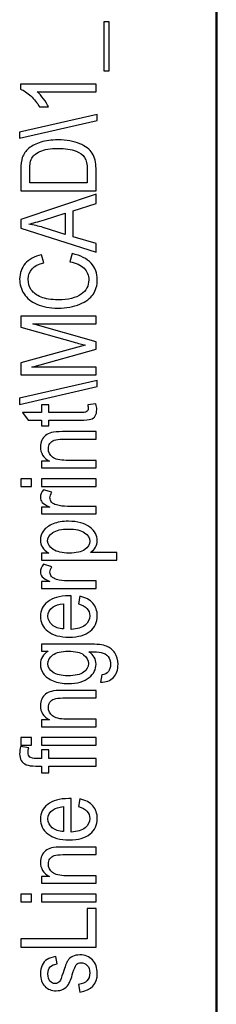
# Model space of a CAD drawing. Header units: centimetres. Extents: x -94 to 21, y -30 to 196.
# Tile 94 of 143: x -19.56 to -19.017, y 11.857 to 14.571. Entities that reach past the tile are written whole.
import ezdxf

# ---------------------------------------------------------------- set-up
doc = ezdxf.new("R2010")
doc.units = ezdxf.units.CM
doc.header["$MEASUREMENT"] = 0
doc.layers.add('Ebene 1', color=7, linetype='Continuous')

msp = doc.modelspace()

# ---------------------------------------------------------------- linework, layer by layer
at = {"layer": 'Ebene 1', "lineweight": 50}
msp.add_open_spline([(-19.01665, 6.89553), (-19.01665, 6.89553), (-19.01665, 35.5954), (-19.01665, 35.5954)], degree=3, dxfattribs=at)
at = {"layer": 'Ebene 1', "color": 136}
for points, knots in [([(-19.32723, 14.43017), (-19.32723, 14.43017), (-19.32723, 14.5652), (-19.32723, 14.5652), (-19.32723, 14.5652), (-19.31274, 14.5652), (-19.31274, 14.5652), (-19.31274, 14.5652), (-19.31274, 14.43017), (-19.31274, 14.43017), (-19.31274, 14.43017), (-19.32723, 14.43017), (-19.32723, 14.43017)], [0, 0, 0, 0, 0.25, 0.25, 0.25, 0.5, 0.5, 0.5, 0.75, 0.75, 0.75, 1, 1, 1, 1]), ([(-19.34896, 14.39296), (-19.34896, 14.39296), (-19.34896, 14.3721), (-19.34896, 14.3721), (-19.34896, 14.3721), (-19.51121, 14.3721), (-19.51121, 14.3721), (-19.50556, 14.36727), (-19.49976, 14.36085), (-19.49387, 14.35273), (-19.48798, 14.34462), (-19.48354, 14.33718), (-19.4805, 14.33038), (-19.4805, 14.33038), (-19.50483, 14.33038), (-19.50483, 14.33038), (-19.5115, 14.34187), (-19.51961, 14.35201), (-19.52922, 14.36085), (-19.53878, 14.36963), (-19.54815, 14.37586), (-19.55728, 14.37944), (-19.55728, 14.37944), (-19.55728, 14.39296), (-19.55728, 14.39296), (-19.55728, 14.39296), (-19.34896, 14.39296), (-19.34896, 14.39296)], [0, 0, 0, 0, 0.1111111, 0.1111111, 0.1111111, 0.2222222, 0.2222222, 0.2222222, 0.3333333, 0.3333333, 0.3333333, 0.4444444, 0.4444444, 0.4444444, 0.5555556, 0.5555556, 0.5555556, 0.6666667, 0.6666667, 0.6666667, 0.7777778, 0.7777778, 0.7777778, 0.8888889, 0.8888889, 0.8888889, 1, 1, 1, 1]), ([(-19.34548, 14.29302), (-19.34548, 14.29302), (-19.55988, 14.24391), (-19.55988, 14.24391), (-19.55988, 14.24391), (-19.55988, 14.26086), (-19.55988, 14.26086), (-19.55988, 14.26086), (-19.34548, 14.30998), (-19.34548, 14.30998), (-19.34548, 14.30998), (-19.34548, 14.29302), (-19.34548, 14.29302)], [0, 0, 0, 0, 0.25, 0.25, 0.25, 0.5, 0.5, 0.5, 0.75, 0.75, 0.75, 1, 1, 1, 1]), ([(-19.34896, 14.09891), (-19.34896, 14.09891), (-19.55641, 14.09891), (-19.55641, 14.09891), (-19.55641, 14.09891), (-19.55641, 14.15758), (-19.55641, 14.15758), (-19.55641, 14.17207), (-19.55515, 14.18313), (-19.55259, 14.19066), (-19.54931, 14.20057), (-19.54322, 14.20912), (-19.53448, 14.21641), (-19.5257, 14.22365), (-19.51464, 14.2293), (-19.50131, 14.23336), (-19.48793, 14.23741), (-19.4721, 14.23944), (-19.45379, 14.23944), (-19.43033, 14.23944), (-19.41038, 14.23601), (-19.39401, 14.22911), (-19.37764, 14.22225), (-19.36605, 14.21341), (-19.3592, 14.2026), (-19.35239, 14.19183), (-19.34896, 14.17772), (-19.34896, 14.16029), (-19.34896, 14.16029), (-19.34896, 14.09891), (-19.34896, 14.09891)], [0, 0, 0, 0, 0.1, 0.1, 0.1, 0.2, 0.2, 0.2, 0.3, 0.3, 0.3, 0.4, 0.4, 0.4, 0.5, 0.5, 0.5, 0.6, 0.6, 0.6, 0.7, 0.7, 0.7, 0.8, 0.8, 0.8, 0.9, 0.9, 0.9, 1, 1, 1, 1]), ([(-19.3733, 14.12151), (-19.3733, 14.12151), (-19.3733, 14.15768), (-19.3733, 14.15768), (-19.3733, 14.17226), (-19.37566, 14.18332), (-19.38044, 14.19085), (-19.38522, 14.1984), (-19.3929, 14.20419), (-19.40348, 14.2082), (-19.41758, 14.21356), (-19.43443, 14.21626), (-19.45408, 14.21626), (-19.47519, 14.21626), (-19.49175, 14.21341), (-19.50377, 14.20772), (-19.51584, 14.20202), (-19.52391, 14.19473), (-19.52796, 14.18574), (-19.53072, 14.17975), (-19.53207, 14.17019), (-19.53207, 14.1571), (-19.53207, 14.1571), (-19.53207, 14.12151), (-19.53207, 14.12151), (-19.53207, 14.12151), (-19.3733, 14.12151), (-19.3733, 14.12151)], [0, 0, 0, 0, 0.1111111, 0.1111111, 0.1111111, 0.2222222, 0.2222222, 0.2222222, 0.3333333, 0.3333333, 0.3333333, 0.4444444, 0.4444444, 0.4444444, 0.5555556, 0.5555556, 0.5555556, 0.6666667, 0.6666667, 0.6666667, 0.7777778, 0.7777778, 0.7777778, 0.8888889, 0.8888889, 0.8888889, 1, 1, 1, 1]), ([(-19.34896, 13.93041), (-19.34896, 13.93041), (-19.55641, 13.99595), (-19.55641, 13.99595), (-19.55641, 13.99595), (-19.55641, 14.02009), (-19.55641, 14.02009), (-19.55641, 14.02009), (-19.34896, 14.08949), (-19.34896, 14.08949), (-19.34896, 14.08949), (-19.34896, 14.06374), (-19.34896, 14.06374), (-19.34896, 14.06374), (-19.41183, 14.04419), (-19.41183, 14.04419), (-19.41183, 14.04419), (-19.41183, 13.97248), (-19.41183, 13.97248), (-19.41183, 13.97248), (-19.34896, 13.95407), (-19.34896, 13.95407), (-19.34896, 13.95407), (-19.34896, 13.93041), (-19.34896, 13.93041)], [0, 0, 0, 0, 0.125, 0.125, 0.125, 0.25, 0.25, 0.25, 0.375, 0.375, 0.375, 0.5, 0.5, 0.5, 0.625, 0.625, 0.625, 0.75, 0.75, 0.75, 0.875, 0.875, 0.875, 1, 1, 1, 1]), ([(-19.43414, 13.97905), (-19.43414, 13.97905), (-19.43414, 14.03728), (-19.43414, 14.03728), (-19.43414, 14.03728), (-19.4916, 14.01946), (-19.4916, 14.01946), (-19.50923, 14.01396), (-19.52357, 14.0099), (-19.53463, 14.00734), (-19.5213, 14.00512), (-19.50812, 14.00203), (-19.49498, 13.99802), (-19.49498, 13.99802), (-19.43414, 13.97905), (-19.43414, 13.97905)], [0, 0, 0, 0, 0.2, 0.2, 0.2, 0.4, 0.4, 0.4, 0.6, 0.6, 0.6, 0.8, 0.8, 0.8, 1, 1, 1, 1]), ([(-19.42168, 13.9034), (-19.42168, 13.9034), (-19.41473, 13.926), (-19.41473, 13.926), (-19.39145, 13.92103), (-19.37412, 13.91224), (-19.36267, 13.89978), (-19.35123, 13.88727), (-19.34548, 13.87206), (-19.34548, 13.85415), (-19.34548, 13.83839), (-19.34935, 13.82492), (-19.35702, 13.81372), (-19.3647, 13.80256), (-19.37702, 13.79344), (-19.39401, 13.78629), (-19.41096, 13.77919), (-19.431, 13.77562), (-19.45408, 13.77562), (-19.47692, 13.77562), (-19.49624, 13.77919), (-19.51203, 13.78629), (-19.52782, 13.79344), (-19.53975, 13.8031), (-19.54781, 13.81526), (-19.55588, 13.82743), (-19.55988, 13.84101), (-19.55988, 13.85603), (-19.55988, 13.87245), (-19.55476, 13.88655), (-19.54458, 13.89833), (-19.53434, 13.91011), (-19.51937, 13.91837), (-19.49962, 13.9231), (-19.49962, 13.9231), (-19.49325, 13.90108), (-19.49325, 13.90108), (-19.52203, 13.89355), (-19.53642, 13.87839), (-19.53642, 13.85559), (-19.53642, 13.8443), (-19.53352, 13.83443), (-19.52772, 13.82613), (-19.52193, 13.81782), (-19.5129, 13.81121), (-19.50063, 13.80623), (-19.48837, 13.80126), (-19.47287, 13.7988), (-19.45408, 13.7988), (-19.42574, 13.7988), (-19.40444, 13.80382), (-19.39025, 13.81382), (-19.37605, 13.82381), (-19.36895, 13.83709), (-19.36895, 13.85371), (-19.36895, 13.86598), (-19.3733, 13.8766), (-19.38204, 13.88549), (-19.39073, 13.89442), (-19.40396, 13.90041), (-19.42168, 13.9034)], [0, 0, 0, 0, 0.05, 0.05, 0.05, 0.1, 0.1, 0.1, 0.15, 0.15, 0.15, 0.2, 0.2, 0.2, 0.25, 0.25, 0.25, 0.3, 0.3, 0.3, 0.35, 0.35, 0.35, 0.4, 0.4, 0.4, 0.45, 0.45, 0.45, 0.5, 0.5, 0.5, 0.55, 0.55, 0.55, 0.6, 0.6, 0.6, 0.65, 0.65, 0.65, 0.7, 0.7, 0.7, 0.75, 0.75, 0.75, 0.8, 0.8, 0.8, 0.85, 0.85, 0.85, 0.9, 0.9, 0.9, 0.95, 0.95, 0.95, 1, 1, 1, 1]), ([(-19.34896, 13.59152), (-19.34896, 13.59152), (-19.55641, 13.59152), (-19.55641, 13.59152), (-19.55641, 13.59152), (-19.55641, 13.62538), (-19.55641, 13.62538), (-19.55641, 13.62538), (-19.40951, 13.66561), (-19.40951, 13.66561), (-19.40951, 13.66561), (-19.3788, 13.67367), (-19.3788, 13.67367), (-19.38648, 13.67565), (-19.39754, 13.67865), (-19.41207, 13.6827), (-19.41207, 13.6827), (-19.55641, 13.72342), (-19.55641, 13.72342), (-19.55641, 13.72342), (-19.55641, 13.75379), (-19.55641, 13.75379), (-19.55641, 13.75379), (-19.34896, 13.75379), (-19.34896, 13.75379), (-19.34896, 13.75379), (-19.34896, 13.73206), (-19.34896, 13.73206), (-19.34896, 13.73206), (-19.52338, 13.73206), (-19.52338, 13.73206), (-19.52338, 13.73206), (-19.34896, 13.68261), (-19.34896, 13.68261), (-19.34896, 13.68261), (-19.34896, 13.66232), (-19.34896, 13.66232), (-19.34896, 13.66232), (-19.52623, 13.61326), (-19.52623, 13.61326), (-19.52623, 13.61326), (-19.34896, 13.61326), (-19.34896, 13.61326), (-19.34896, 13.61326), (-19.34896, 13.59152), (-19.34896, 13.59152)], [0, 0, 0, 0, 0.0666667, 0.0666667, 0.0666667, 0.1333333, 0.1333333, 0.1333333, 0.2, 0.2, 0.2, 0.2666667, 0.2666667, 0.2666667, 0.3333333, 0.3333333, 0.3333333, 0.4, 0.4, 0.4, 0.4666667, 0.4666667, 0.4666667, 0.5333333, 0.5333333, 0.5333333, 0.6, 0.6, 0.6, 0.6666667, 0.6666667, 0.6666667, 0.7333333, 0.7333333, 0.7333333, 0.8, 0.8, 0.8, 0.8666667, 0.8666667, 0.8666667, 0.9333333, 0.9333333, 0.9333333, 1, 1, 1, 1]), ([(-19.34548, 13.55951), (-19.34548, 13.55951), (-19.55988, 13.5104), (-19.55988, 13.5104), (-19.55988, 13.5104), (-19.55988, 13.52735), (-19.55988, 13.52735), (-19.55988, 13.52735), (-19.34548, 13.57646), (-19.34548, 13.57646), (-19.34548, 13.57646), (-19.34548, 13.55951), (-19.34548, 13.55951)], [0, 0, 0, 0, 0.25, 0.25, 0.25, 0.5, 0.5, 0.5, 0.75, 0.75, 0.75, 1, 1, 1, 1]), ([(-19.37185, 13.50895), (-19.37185, 13.50895), (-19.34925, 13.51185), (-19.34925, 13.51185), (-19.3477, 13.50605), (-19.34693, 13.50084), (-19.34693, 13.4962), (-19.34693, 13.48891), (-19.34838, 13.48306), (-19.35128, 13.47857), (-19.35413, 13.47413), (-19.35809, 13.47108), (-19.36311, 13.46944), (-19.36808, 13.46775), (-19.37808, 13.46693), (-19.393, 13.46693), (-19.393, 13.46693), (-19.47963, 13.46693), (-19.47963, 13.46693), (-19.47963, 13.46693), (-19.47963, 13.45158), (-19.47963, 13.45158), (-19.47963, 13.45158), (-19.49933, 13.45158), (-19.49933, 13.45158), (-19.49933, 13.45158), (-19.49933, 13.46693), (-19.49933, 13.46693), (-19.49933, 13.46693), (-19.53642, 13.46693), (-19.53642, 13.46693), (-19.53642, 13.46693), (-19.55177, 13.4878), (-19.55177, 13.4878), (-19.55177, 13.4878), (-19.49933, 13.4878), (-19.49933, 13.4878), (-19.49933, 13.4878), (-19.49933, 13.50895), (-19.49933, 13.50895), (-19.49933, 13.50895), (-19.47963, 13.50895), (-19.47963, 13.50895), (-19.47963, 13.50895), (-19.47963, 13.4878), (-19.47963, 13.4878), (-19.47963, 13.4878), (-19.39155, 13.4878), (-19.39155, 13.4878), (-19.38339, 13.4878), (-19.37817, 13.48843), (-19.37581, 13.48964), (-19.37238, 13.49142), (-19.37069, 13.4948), (-19.37069, 13.49973), (-19.37069, 13.5021), (-19.37108, 13.50519), (-19.37185, 13.50895)], [0, 0, 0, 0, 0.0526316, 0.0526316, 0.0526316, 0.1052632, 0.1052632, 0.1052632, 0.1578947, 0.1578947, 0.1578947, 0.2105263, 0.2105263, 0.2105263, 0.2631579, 0.2631579, 0.2631579, 0.3157895, 0.3157895, 0.3157895, 0.3684211, 0.3684211, 0.3684211, 0.4210526, 0.4210526, 0.4210526, 0.4736842, 0.4736842, 0.4736842, 0.5263158, 0.5263158, 0.5263158, 0.5789474, 0.5789474, 0.5789474, 0.6315789, 0.6315789, 0.6315789, 0.6842105, 0.6842105, 0.6842105, 0.7368421, 0.7368421, 0.7368421, 0.7894737, 0.7894737, 0.7894737, 0.8421053, 0.8421053, 0.8421053, 0.8947368, 0.8947368, 0.8947368, 0.9473684, 0.9473684, 0.9473684, 1, 1, 1, 1]), ([(-19.34896, 13.33527), (-19.34896, 13.33527), (-19.49933, 13.33527), (-19.49933, 13.33527), (-19.49933, 13.33527), (-19.49933, 13.3541), (-19.49933, 13.3541), (-19.49933, 13.3541), (-19.47779, 13.3541), (-19.47779, 13.3541), (-19.4861, 13.35864), (-19.49228, 13.36414), (-19.49638, 13.37067), (-19.50049, 13.37724), (-19.50252, 13.38472), (-19.50252, 13.39317), (-19.50252, 13.39979), (-19.50121, 13.40587), (-19.49861, 13.41147), (-19.49605, 13.41708), (-19.49267, 13.42157), (-19.48846, 13.425), (-19.48426, 13.42842), (-19.47881, 13.43098), (-19.4721, 13.43267), (-19.46543, 13.43436), (-19.45515, 13.43523), (-19.44129, 13.43523), (-19.44129, 13.43523), (-19.34896, 13.43523), (-19.34896, 13.43523), (-19.34896, 13.43523), (-19.34896, 13.41437), (-19.34896, 13.41437), (-19.34896, 13.41437), (-19.44032, 13.41437), (-19.44032, 13.41437), (-19.45138, 13.41437), (-19.45944, 13.41345), (-19.46451, 13.41157), (-19.46958, 13.40969), (-19.47354, 13.40674), (-19.47634, 13.40273), (-19.4791, 13.39873), (-19.4805, 13.39414), (-19.4805, 13.38883), (-19.4805, 13.37888), (-19.47678, 13.37096), (-19.46934, 13.36501), (-19.46186, 13.35907), (-19.44911, 13.35613), (-19.431, 13.35613), (-19.431, 13.35613), (-19.34896, 13.35613), (-19.34896, 13.35613), (-19.34896, 13.35613), (-19.34896, 13.33527), (-19.34896, 13.33527)], [0, 0, 0, 0, 0.0526316, 0.0526316, 0.0526316, 0.1052632, 0.1052632, 0.1052632, 0.1578947, 0.1578947, 0.1578947, 0.2105263, 0.2105263, 0.2105263, 0.2631579, 0.2631579, 0.2631579, 0.3157895, 0.3157895, 0.3157895, 0.3684211, 0.3684211, 0.3684211, 0.4210526, 0.4210526, 0.4210526, 0.4736842, 0.4736842, 0.4736842, 0.5263158, 0.5263158, 0.5263158, 0.5789474, 0.5789474, 0.5789474, 0.6315789, 0.6315789, 0.6315789, 0.6842105, 0.6842105, 0.6842105, 0.7368421, 0.7368421, 0.7368421, 0.7894737, 0.7894737, 0.7894737, 0.8421053, 0.8421053, 0.8421053, 0.8947368, 0.8947368, 0.8947368, 0.9473684, 0.9473684, 0.9473684, 1, 1, 1, 1]), ([(-19.52714, 13.28449), (-19.52714, 13.28449), (-19.55641, 13.28449), (-19.55641, 13.28449), (-19.55641, 13.28449), (-19.55641, 13.30535), (-19.55641, 13.30535), (-19.55641, 13.30535), (-19.52714, 13.30535), (-19.52714, 13.30535), (-19.52714, 13.30535), (-19.52714, 13.28449), (-19.52714, 13.28449)], [0, 0, 0, 0, 0.25, 0.25, 0.25, 0.5, 0.5, 0.5, 0.75, 0.75, 0.75, 1, 1, 1, 1]), ([(-19.34896, 13.28449), (-19.34896, 13.28449), (-19.49933, 13.28449), (-19.49933, 13.28449), (-19.49933, 13.28449), (-19.49933, 13.30535), (-19.49933, 13.30535), (-19.49933, 13.30535), (-19.34896, 13.30535), (-19.34896, 13.30535), (-19.34896, 13.30535), (-19.34896, 13.28449), (-19.34896, 13.28449)], [0, 0, 0, 0, 0.25, 0.25, 0.25, 0.5, 0.5, 0.5, 0.75, 0.75, 0.75, 1, 1, 1, 1]), ([(-19.34896, 13.20831), (-19.34896, 13.20831), (-19.49933, 13.20831), (-19.49933, 13.20831), (-19.49933, 13.20831), (-19.49933, 13.22714), (-19.49933, 13.22714), (-19.49933, 13.22714), (-19.4763, 13.22714), (-19.4763, 13.22714), (-19.48687, 13.23197), (-19.49387, 13.23636), (-19.49735, 13.24037), (-19.50078, 13.24438), (-19.50252, 13.24887), (-19.50252, 13.2539), (-19.50252, 13.26085), (-19.49981, 13.268), (-19.4944, 13.27524), (-19.4944, 13.27524), (-19.47065, 13.26829), (-19.47065, 13.26829), (-19.47432, 13.26307), (-19.47615, 13.25805), (-19.47615, 13.25313), (-19.47615, 13.24867), (-19.47461, 13.24462), (-19.47147, 13.24095), (-19.46838, 13.23723), (-19.46403, 13.23462), (-19.45848, 13.23313), (-19.44877, 13.23047), (-19.43849, 13.22917), (-19.42753, 13.22917), (-19.42753, 13.22917), (-19.34896, 13.22917), (-19.34896, 13.22917), (-19.34896, 13.22917), (-19.34896, 13.20831), (-19.34896, 13.20831)], [0, 0, 0, 0, 0.0769231, 0.0769231, 0.0769231, 0.1538462, 0.1538462, 0.1538462, 0.2307692, 0.2307692, 0.2307692, 0.3076923, 0.3076923, 0.3076923, 0.3846154, 0.3846154, 0.3846154, 0.4615385, 0.4615385, 0.4615385, 0.5384615, 0.5384615, 0.5384615, 0.6153846, 0.6153846, 0.6153846, 0.6923077, 0.6923077, 0.6923077, 0.7692308, 0.7692308, 0.7692308, 0.8461538, 0.8461538, 0.8461538, 0.9230769, 0.9230769, 0.9230769, 1, 1, 1, 1]), ([(-19.2913, 13.08128), (-19.2913, 13.08128), (-19.49933, 13.08128), (-19.49933, 13.08128), (-19.49933, 13.08128), (-19.49933, 13.10069), (-19.49933, 13.10069), (-19.49933, 13.10069), (-19.47958, 13.10069), (-19.47958, 13.10069), (-19.48769, 13.10537), (-19.49354, 13.11059), (-19.49711, 13.11633), (-19.50073, 13.12208), (-19.50252, 13.12865), (-19.50252, 13.13604), (-19.50252, 13.14575), (-19.49962, 13.15449), (-19.49387, 13.16227), (-19.48813, 13.17009), (-19.47939, 13.17632), (-19.46765, 13.1811), (-19.45592, 13.18583), (-19.44177, 13.1882), (-19.42526, 13.1882), (-19.39971, 13.1882), (-19.38001, 13.18284), (-19.3662, 13.17216), (-19.35239, 13.16144), (-19.34548, 13.14894), (-19.34548, 13.13449), (-19.34548, 13.12807), (-19.34713, 13.12213), (-19.35041, 13.11653), (-19.35369, 13.11097), (-19.35838, 13.10619), (-19.36436, 13.10214), (-19.36436, 13.10214), (-19.2913, 13.10214), (-19.2913, 13.10214), (-19.2913, 13.10214), (-19.2913, 13.08128), (-19.2913, 13.08128)], [0, 0, 0, 0, 0.0714286, 0.0714286, 0.0714286, 0.1428571, 0.1428571, 0.1428571, 0.2142857, 0.2142857, 0.2142857, 0.2857143, 0.2857143, 0.2857143, 0.3571429, 0.3571429, 0.3571429, 0.4285714, 0.4285714, 0.4285714, 0.5, 0.5, 0.5, 0.5714286, 0.5714286, 0.5714286, 0.6428571, 0.6428571, 0.6428571, 0.7142857, 0.7142857, 0.7142857, 0.7857143, 0.7857143, 0.7857143, 0.8571429, 0.8571429, 0.8571429, 0.9285714, 0.9285714, 0.9285714, 1, 1, 1, 1]), ([(-19.42308, 13.10045), (-19.40367, 13.10045), (-19.38933, 13.10368), (-19.38015, 13.11015), (-19.37093, 13.11662), (-19.36634, 13.12445), (-19.36634, 13.13362), (-19.36634, 13.14242), (-19.37112, 13.15014), (-19.38064, 13.15676), (-19.39015, 13.16342), (-19.40488, 13.16676), (-19.42477, 13.16676), (-19.44443, 13.16676), (-19.45896, 13.16352), (-19.46838, 13.15705), (-19.47779, 13.15058), (-19.48253, 13.14276), (-19.48253, 13.13348), (-19.48253, 13.12512), (-19.47746, 13.11754), (-19.46731, 13.11068), (-19.45717, 13.10387), (-19.44245, 13.10045), (-19.42308, 13.10045)], [0, 0, 0, 0, 0.125, 0.125, 0.125, 0.25, 0.25, 0.25, 0.375, 0.375, 0.375, 0.5, 0.5, 0.5, 0.625, 0.625, 0.625, 0.75, 0.75, 0.75, 0.875, 0.875, 0.875, 1, 1, 1, 1]), ([(-19.34896, 13.00298), (-19.34896, 13.00298), (-19.49933, 13.00298), (-19.49933, 13.00298), (-19.49933, 13.00298), (-19.49933, 13.02182), (-19.49933, 13.02182), (-19.49933, 13.02182), (-19.4763, 13.02182), (-19.4763, 13.02182), (-19.48687, 13.02665), (-19.49387, 13.03104), (-19.49735, 13.03505), (-19.50078, 13.03906), (-19.50252, 13.04355), (-19.50252, 13.04857), (-19.50252, 13.05552), (-19.49981, 13.06267), (-19.4944, 13.06991), (-19.4944, 13.06991), (-19.47065, 13.06296), (-19.47065, 13.06296), (-19.47432, 13.05774), (-19.47615, 13.05272), (-19.47615, 13.0478), (-19.47615, 13.04335), (-19.47461, 13.0393), (-19.47147, 13.03563), (-19.46838, 13.03191), (-19.46403, 13.0293), (-19.45848, 13.02781), (-19.44877, 13.02515), (-19.43849, 13.02385), (-19.42753, 13.02385), (-19.42753, 13.02385), (-19.34896, 13.02385), (-19.34896, 13.02385), (-19.34896, 13.02385), (-19.34896, 13.00298), (-19.34896, 13.00298)], [0, 0, 0, 0, 0.0769231, 0.0769231, 0.0769231, 0.1538462, 0.1538462, 0.1538462, 0.2307692, 0.2307692, 0.2307692, 0.3076923, 0.3076923, 0.3076923, 0.3846154, 0.3846154, 0.3846154, 0.4615385, 0.4615385, 0.4615385, 0.5384615, 0.5384615, 0.5384615, 0.6153846, 0.6153846, 0.6153846, 0.6923077, 0.6923077, 0.6923077, 0.7692308, 0.7692308, 0.7692308, 0.8461538, 0.8461538, 0.8461538, 0.9230769, 0.9230769, 0.9230769, 1, 1, 1, 1]), ([(-19.39706, 12.96027), (-19.39706, 12.96027), (-19.39387, 12.98171), (-19.39387, 12.98171), (-19.37788, 12.97813), (-19.36581, 12.97161), (-19.3577, 12.96225), (-19.34954, 12.95283), (-19.34548, 12.94119), (-19.34548, 12.92733), (-19.34548, 12.90985), (-19.3521, 12.89574), (-19.36538, 12.88493), (-19.37861, 12.87411), (-19.39773, 12.8687), (-19.42274, 12.8687), (-19.44868, 12.8687), (-19.46843, 12.87416), (-19.48209, 12.88507), (-19.49571, 12.89599), (-19.50252, 12.90976), (-19.50252, 12.92651), (-19.50252, 12.94245), (-19.49585, 12.95578), (-19.48248, 12.96645), (-19.4691, 12.97707), (-19.44974, 12.98243), (-19.42439, 12.98243), (-19.42439, 12.98243), (-19.41763, 12.98229), (-19.41763, 12.98229), (-19.41763, 12.98229), (-19.41763, 12.89014), (-19.41763, 12.89014), (-19.40068, 12.89101), (-19.38788, 12.89492), (-19.37929, 12.90193), (-19.37064, 12.90894), (-19.36634, 12.91744), (-19.36634, 12.92748), (-19.36634, 12.94317), (-19.37658, 12.95413), (-19.39706, 12.96027)], [0, 0, 0, 0, 0.0714286, 0.0714286, 0.0714286, 0.1428571, 0.1428571, 0.1428571, 0.2142857, 0.2142857, 0.2142857, 0.2857143, 0.2857143, 0.2857143, 0.3571429, 0.3571429, 0.3571429, 0.4285714, 0.4285714, 0.4285714, 0.5, 0.5, 0.5, 0.5714286, 0.5714286, 0.5714286, 0.6428571, 0.6428571, 0.6428571, 0.7142857, 0.7142857, 0.7142857, 0.7857143, 0.7857143, 0.7857143, 0.8571429, 0.8571429, 0.8571429, 0.9285714, 0.9285714, 0.9285714, 1, 1, 1, 1]), ([(-19.43849, 12.8914), (-19.43849, 12.8914), (-19.43849, 12.96027), (-19.43849, 12.96027), (-19.45152, 12.9593), (-19.46123, 12.95655), (-19.46765, 12.95191), (-19.47697, 12.9452), (-19.48166, 12.93665), (-19.48166, 12.92627), (-19.48166, 12.9169), (-19.47774, 12.90894), (-19.46997, 12.90232), (-19.4622, 12.8957), (-19.45172, 12.89207), (-19.43849, 12.8914)], [0, 0, 0, 0, 0.2, 0.2, 0.2, 0.4, 0.4, 0.4, 0.6, 0.6, 0.6, 0.8, 0.8, 0.8, 1, 1, 1, 1]), ([(-19.3365, 12.74486), (-19.3365, 12.74486), (-19.33274, 12.76514), (-19.33274, 12.76514), (-19.32472, 12.76611), (-19.31878, 12.76896), (-19.31487, 12.77369), (-19.31096, 12.77847), (-19.30898, 12.78505), (-19.30898, 12.79354), (-19.30898, 12.80277), (-19.31115, 12.81011), (-19.31554, 12.81556), (-19.31994, 12.82102), (-19.32646, 12.82474), (-19.3351, 12.82677), (-19.34036, 12.82797), (-19.35147, 12.8286), (-19.36842, 12.8286), (-19.362, 12.82406), (-19.35712, 12.81894), (-19.35384, 12.81325), (-19.3506, 12.8076), (-19.34896, 12.80127), (-19.34896, 12.79437), (-19.34896, 12.77958), (-19.35519, 12.76731), (-19.36765, 12.75756), (-19.38194, 12.7464), (-19.40111, 12.7408), (-19.42516, 12.7408), (-19.44129, 12.7408), (-19.45539, 12.74327), (-19.46746, 12.74819), (-19.47953, 12.75312), (-19.48837, 12.75954), (-19.49402, 12.76755), (-19.49967, 12.77552), (-19.50252, 12.78451), (-19.50252, 12.79446), (-19.50252, 12.8017), (-19.50073, 12.80837), (-19.49721, 12.81436), (-19.49363, 12.82039), (-19.48832, 12.8257), (-19.48122, 12.83034), (-19.48122, 12.83034), (-19.49933, 12.83034), (-19.49933, 12.83034), (-19.49933, 12.83034), (-19.49933, 12.84946), (-19.49933, 12.84946), (-19.49933, 12.84946), (-19.36948, 12.84946), (-19.36948, 12.84946), (-19.34635, 12.84946), (-19.32989, 12.84758), (-19.32004, 12.84381), (-19.31018, 12.84), (-19.30236, 12.83382), (-19.29666, 12.82522), (-19.29097, 12.81663), (-19.28812, 12.80629), (-19.28812, 12.79417), (-19.28812, 12.77823), (-19.29241, 12.76591), (-19.30096, 12.75732), (-19.30951, 12.74872), (-19.32134, 12.74457), (-19.3365, 12.74486)], [0, 0, 0, 0, 0.0434783, 0.0434783, 0.0434783, 0.0869565, 0.0869565, 0.0869565, 0.1304348, 0.1304348, 0.1304348, 0.173913, 0.173913, 0.173913, 0.2173913, 0.2173913, 0.2173913, 0.2608696, 0.2608696, 0.2608696, 0.3043478, 0.3043478, 0.3043478, 0.3478261, 0.3478261, 0.3478261, 0.3913043, 0.3913043, 0.3913043, 0.4347826, 0.4347826, 0.4347826, 0.4782609, 0.4782609, 0.4782609, 0.5217391, 0.5217391, 0.5217391, 0.5652174, 0.5652174, 0.5652174, 0.6086957, 0.6086957, 0.6086957, 0.6521739, 0.6521739, 0.6521739, 0.6956522, 0.6956522, 0.6956522, 0.7391304, 0.7391304, 0.7391304, 0.7826087, 0.7826087, 0.7826087, 0.826087, 0.826087, 0.826087, 0.8695652, 0.8695652, 0.8695652, 0.9130435, 0.9130435, 0.9130435, 0.9565217, 0.9565217, 0.9565217, 1, 1, 1, 1]), ([(-19.42675, 12.76224), (-19.40695, 12.76224), (-19.39252, 12.76553), (-19.38344, 12.77205), (-19.37436, 12.77856), (-19.36982, 12.78654), (-19.36982, 12.79601), (-19.36982, 12.80547), (-19.37426, 12.81349), (-19.38315, 12.8201), (-19.39203, 12.82672), (-19.40618, 12.83005), (-19.42559, 12.83005), (-19.44452, 12.83005), (-19.45857, 12.82667), (-19.4678, 12.81986), (-19.47702, 12.81305), (-19.48166, 12.80475), (-19.48166, 12.79499), (-19.48166, 12.7863), (-19.47702, 12.77866), (-19.4678, 12.77209), (-19.45857, 12.76553), (-19.44491, 12.76224), (-19.42675, 12.76224)], [0, 0, 0, 0, 0.125, 0.125, 0.125, 0.25, 0.25, 0.25, 0.375, 0.375, 0.375, 0.5, 0.5, 0.5, 0.625, 0.625, 0.625, 0.75, 0.75, 0.75, 0.875, 0.875, 0.875, 1, 1, 1, 1]), ([(-19.34896, 12.62189), (-19.34896, 12.62189), (-19.49933, 12.62189), (-19.49933, 12.62189), (-19.49933, 12.62189), (-19.49933, 12.64072), (-19.49933, 12.64072), (-19.49933, 12.64072), (-19.47779, 12.64072), (-19.47779, 12.64072), (-19.4861, 12.64526), (-19.49228, 12.65076), (-19.49638, 12.65728), (-19.50049, 12.66385), (-19.50252, 12.67134), (-19.50252, 12.67979), (-19.50252, 12.68641), (-19.50121, 12.69249), (-19.49861, 12.69809), (-19.49605, 12.7037), (-19.49267, 12.70819), (-19.48846, 12.71162), (-19.48426, 12.71504), (-19.47881, 12.7176), (-19.4721, 12.71929), (-19.46543, 12.72098), (-19.45515, 12.72185), (-19.44129, 12.72185), (-19.44129, 12.72185), (-19.34896, 12.72185), (-19.34896, 12.72185), (-19.34896, 12.72185), (-19.34896, 12.70099), (-19.34896, 12.70099), (-19.34896, 12.70099), (-19.44032, 12.70099), (-19.44032, 12.70099), (-19.45138, 12.70099), (-19.45944, 12.70007), (-19.46451, 12.69819), (-19.46958, 12.69631), (-19.47354, 12.69336), (-19.47634, 12.68935), (-19.4791, 12.68535), (-19.4805, 12.68076), (-19.4805, 12.67545), (-19.4805, 12.66549), (-19.47678, 12.65757), (-19.46934, 12.65163), (-19.46186, 12.64569), (-19.44911, 12.64275), (-19.431, 12.64275), (-19.431, 12.64275), (-19.34896, 12.64275), (-19.34896, 12.64275), (-19.34896, 12.64275), (-19.34896, 12.62189), (-19.34896, 12.62189)], [0, 0, 0, 0, 0.0526316, 0.0526316, 0.0526316, 0.1052632, 0.1052632, 0.1052632, 0.1578947, 0.1578947, 0.1578947, 0.2105263, 0.2105263, 0.2105263, 0.2631579, 0.2631579, 0.2631579, 0.3157895, 0.3157895, 0.3157895, 0.3684211, 0.3684211, 0.3684211, 0.4210526, 0.4210526, 0.4210526, 0.4736842, 0.4736842, 0.4736842, 0.5263158, 0.5263158, 0.5263158, 0.5789474, 0.5789474, 0.5789474, 0.6315789, 0.6315789, 0.6315789, 0.6842105, 0.6842105, 0.6842105, 0.7368421, 0.7368421, 0.7368421, 0.7894737, 0.7894737, 0.7894737, 0.8421053, 0.8421053, 0.8421053, 0.8947368, 0.8947368, 0.8947368, 0.9473684, 0.9473684, 0.9473684, 1, 1, 1, 1]), ([(-19.52714, 12.57111), (-19.52714, 12.57111), (-19.55641, 12.57111), (-19.55641, 12.57111), (-19.55641, 12.57111), (-19.55641, 12.59197), (-19.55641, 12.59197), (-19.55641, 12.59197), (-19.52714, 12.59197), (-19.52714, 12.59197), (-19.52714, 12.59197), (-19.52714, 12.57111), (-19.52714, 12.57111)], [0, 0, 0, 0, 0.25, 0.25, 0.25, 0.5, 0.5, 0.5, 0.75, 0.75, 0.75, 1, 1, 1, 1]), ([(-19.34896, 12.57111), (-19.34896, 12.57111), (-19.49933, 12.57111), (-19.49933, 12.57111), (-19.49933, 12.57111), (-19.49933, 12.59197), (-19.49933, 12.59197), (-19.49933, 12.59197), (-19.34896, 12.59197), (-19.34896, 12.59197), (-19.34896, 12.59197), (-19.34896, 12.57111), (-19.34896, 12.57111)], [0, 0, 0, 0, 0.25, 0.25, 0.25, 0.5, 0.5, 0.5, 0.75, 0.75, 0.75, 1, 1, 1, 1]), ([(-19.34896, 12.51344), (-19.34896, 12.51344), (-19.47963, 12.51344), (-19.47963, 12.51344), (-19.47963, 12.51344), (-19.47963, 12.4949), (-19.47963, 12.4949), (-19.47963, 12.4949), (-19.49933, 12.4949), (-19.49933, 12.4949), (-19.49933, 12.4949), (-19.49933, 12.51344), (-19.49933, 12.51344), (-19.49933, 12.51344), (-19.51527, 12.51344), (-19.51527, 12.51344), (-19.52705, 12.51344), (-19.53588, 12.51465), (-19.54173, 12.51711), (-19.54762, 12.51957), (-19.55211, 12.52334), (-19.55525, 12.52841), (-19.55834, 12.53348), (-19.55988, 12.53981), (-19.55988, 12.54748), (-19.55988, 12.55343), (-19.55901, 12.55995), (-19.55728, 12.56705), (-19.55728, 12.56705), (-19.53497, 12.56396), (-19.53497, 12.56396), (-19.53593, 12.55961), (-19.53642, 12.55556), (-19.53642, 12.55169), (-19.53642, 12.54546), (-19.53482, 12.54101), (-19.53159, 12.53831), (-19.52835, 12.53565), (-19.52217, 12.5343), (-19.51309, 12.5343), (-19.51309, 12.5343), (-19.49933, 12.5343), (-19.49933, 12.5343), (-19.49933, 12.5343), (-19.49933, 12.55836), (-19.49933, 12.55836), (-19.49933, 12.55836), (-19.47963, 12.55836), (-19.47963, 12.55836), (-19.47963, 12.55836), (-19.47963, 12.5343), (-19.47963, 12.5343), (-19.47963, 12.5343), (-19.34896, 12.5343), (-19.34896, 12.5343), (-19.34896, 12.5343), (-19.34896, 12.51344), (-19.34896, 12.51344)], [0, 0, 0, 0, 0.0526316, 0.0526316, 0.0526316, 0.1052632, 0.1052632, 0.1052632, 0.1578947, 0.1578947, 0.1578947, 0.2105263, 0.2105263, 0.2105263, 0.2631579, 0.2631579, 0.2631579, 0.3157895, 0.3157895, 0.3157895, 0.3684211, 0.3684211, 0.3684211, 0.4210526, 0.4210526, 0.4210526, 0.4736842, 0.4736842, 0.4736842, 0.5263158, 0.5263158, 0.5263158, 0.5789474, 0.5789474, 0.5789474, 0.6315789, 0.6315789, 0.6315789, 0.6842105, 0.6842105, 0.6842105, 0.7368421, 0.7368421, 0.7368421, 0.7894737, 0.7894737, 0.7894737, 0.8421053, 0.8421053, 0.8421053, 0.8947368, 0.8947368, 0.8947368, 0.9473684, 0.9473684, 0.9473684, 1, 1, 1, 1]), ([(-19.39706, 12.40145), (-19.39706, 12.40145), (-19.39387, 12.42289), (-19.39387, 12.42289), (-19.37788, 12.41931), (-19.36581, 12.41279), (-19.3577, 12.40343), (-19.34954, 12.39401), (-19.34548, 12.38237), (-19.34548, 12.36851), (-19.34548, 12.35103), (-19.3521, 12.33693), (-19.36538, 12.32612), (-19.37861, 12.3153), (-19.39773, 12.30988), (-19.42274, 12.30988), (-19.44868, 12.30988), (-19.46843, 12.31535), (-19.48209, 12.32626), (-19.49571, 12.33718), (-19.50252, 12.35094), (-19.50252, 12.36769), (-19.50252, 12.38363), (-19.49585, 12.39696), (-19.48248, 12.40763), (-19.4691, 12.41825), (-19.44974, 12.42361), (-19.42439, 12.42361), (-19.42439, 12.42361), (-19.41763, 12.42347), (-19.41763, 12.42347), (-19.41763, 12.42347), (-19.41763, 12.33133), (-19.41763, 12.33133), (-19.40068, 12.3322), (-19.38788, 12.33611), (-19.37929, 12.34311), (-19.37064, 12.35012), (-19.36634, 12.35862), (-19.36634, 12.36866), (-19.36634, 12.38435), (-19.37658, 12.39531), (-19.39706, 12.40145)], [0, 0, 0, 0, 0.0714286, 0.0714286, 0.0714286, 0.1428571, 0.1428571, 0.1428571, 0.2142857, 0.2142857, 0.2142857, 0.2857143, 0.2857143, 0.2857143, 0.3571429, 0.3571429, 0.3571429, 0.4285714, 0.4285714, 0.4285714, 0.5, 0.5, 0.5, 0.5714286, 0.5714286, 0.5714286, 0.6428571, 0.6428571, 0.6428571, 0.7142857, 0.7142857, 0.7142857, 0.7857143, 0.7857143, 0.7857143, 0.8571429, 0.8571429, 0.8571429, 0.9285714, 0.9285714, 0.9285714, 1, 1, 1, 1]), ([(-19.43849, 12.33259), (-19.43849, 12.33259), (-19.43849, 12.40145), (-19.43849, 12.40145), (-19.45152, 12.40048), (-19.46123, 12.39773), (-19.46765, 12.39309), (-19.47697, 12.38638), (-19.48166, 12.37783), (-19.48166, 12.36745), (-19.48166, 12.35808), (-19.47774, 12.35012), (-19.46997, 12.3435), (-19.4622, 12.33689), (-19.45172, 12.33326), (-19.43849, 12.33259)], [0, 0, 0, 0, 0.2, 0.2, 0.2, 0.4, 0.4, 0.4, 0.6, 0.6, 0.6, 0.8, 0.8, 0.8, 1, 1, 1, 1]), ([(-19.34896, 12.1901), (-19.34896, 12.1901), (-19.49933, 12.1901), (-19.49933, 12.1901), (-19.49933, 12.1901), (-19.49933, 12.20894), (-19.49933, 12.20894), (-19.49933, 12.20894), (-19.47779, 12.20894), (-19.47779, 12.20894), (-19.4861, 12.21348), (-19.49228, 12.21898), (-19.49638, 12.2255), (-19.50049, 12.23207), (-19.50252, 12.23955), (-19.50252, 12.248), (-19.50252, 12.25462), (-19.50121, 12.2607), (-19.49861, 12.2663), (-19.49605, 12.27191), (-19.49267, 12.2764), (-19.48846, 12.27983), (-19.48426, 12.28325), (-19.47881, 12.28581), (-19.4721, 12.2875), (-19.46543, 12.28919), (-19.45515, 12.29006), (-19.44129, 12.29006), (-19.44129, 12.29006), (-19.34896, 12.29006), (-19.34896, 12.29006), (-19.34896, 12.29006), (-19.34896, 12.2692), (-19.34896, 12.2692), (-19.34896, 12.2692), (-19.44032, 12.2692), (-19.44032, 12.2692), (-19.45138, 12.2692), (-19.45944, 12.26828), (-19.46451, 12.2664), (-19.46958, 12.26452), (-19.47354, 12.26157), (-19.47634, 12.25756), (-19.4791, 12.25356), (-19.4805, 12.24897), (-19.4805, 12.24366), (-19.4805, 12.23371), (-19.47678, 12.22579), (-19.46934, 12.21985), (-19.46186, 12.21391), (-19.44911, 12.21097), (-19.431, 12.21097), (-19.431, 12.21097), (-19.34896, 12.21097), (-19.34896, 12.21097), (-19.34896, 12.21097), (-19.34896, 12.1901), (-19.34896, 12.1901)], [0, 0, 0, 0, 0.0526316, 0.0526316, 0.0526316, 0.1052632, 0.1052632, 0.1052632, 0.1578947, 0.1578947, 0.1578947, 0.2105263, 0.2105263, 0.2105263, 0.2631579, 0.2631579, 0.2631579, 0.3157895, 0.3157895, 0.3157895, 0.3684211, 0.3684211, 0.3684211, 0.4210526, 0.4210526, 0.4210526, 0.4736842, 0.4736842, 0.4736842, 0.5263158, 0.5263158, 0.5263158, 0.5789474, 0.5789474, 0.5789474, 0.6315789, 0.6315789, 0.6315789, 0.6842105, 0.6842105, 0.6842105, 0.7368421, 0.7368421, 0.7368421, 0.7894737, 0.7894737, 0.7894737, 0.8421053, 0.8421053, 0.8421053, 0.8947368, 0.8947368, 0.8947368, 0.9473684, 0.9473684, 0.9473684, 1, 1, 1, 1]), ([(-19.52714, 12.13932), (-19.52714, 12.13932), (-19.55641, 12.13932), (-19.55641, 12.13932), (-19.55641, 12.13932), (-19.55641, 12.16018), (-19.55641, 12.16018), (-19.55641, 12.16018), (-19.52714, 12.16018), (-19.52714, 12.16018), (-19.52714, 12.16018), (-19.52714, 12.13932), (-19.52714, 12.13932)], [0, 0, 0, 0, 0.25, 0.25, 0.25, 0.5, 0.5, 0.5, 0.75, 0.75, 0.75, 1, 1, 1, 1]), ([(-19.34896, 12.13932), (-19.34896, 12.13932), (-19.49933, 12.13932), (-19.49933, 12.13932), (-19.49933, 12.13932), (-19.49933, 12.16018), (-19.49933, 12.16018), (-19.49933, 12.16018), (-19.34896, 12.16018), (-19.34896, 12.16018), (-19.34896, 12.16018), (-19.34896, 12.13932), (-19.34896, 12.13932)], [0, 0, 0, 0, 0.25, 0.25, 0.25, 0.5, 0.5, 0.5, 0.75, 0.75, 0.75, 1, 1, 1, 1]), ([(-19.34896, 12.01402), (-19.34896, 12.01402), (-19.55641, 12.01402), (-19.55641, 12.01402), (-19.55641, 12.01402), (-19.55641, 12.03662), (-19.55641, 12.03662), (-19.55641, 12.03662), (-19.3733, 12.03662), (-19.3733, 12.03662), (-19.3733, 12.03662), (-19.3733, 12.12036), (-19.3733, 12.12036), (-19.3733, 12.12036), (-19.34896, 12.12036), (-19.34896, 12.12036), (-19.34896, 12.12036), (-19.34896, 12.01402), (-19.34896, 12.01402)], [0, 0, 0, 0, 0.1666667, 0.1666667, 0.1666667, 0.3333333, 0.3333333, 0.3333333, 0.5, 0.5, 0.5, 0.6666667, 0.6666667, 0.6666667, 0.8333333, 0.8333333, 0.8333333, 1, 1, 1, 1]), ([(-19.39387, 11.89042), (-19.39387, 11.89042), (-19.39763, 11.91128), (-19.39763, 11.91128), (-19.38706, 11.91249), (-19.37919, 11.91582), (-19.37407, 11.92128), (-19.3689, 11.92674), (-19.36634, 11.93393), (-19.36634, 11.94296), (-19.36634, 11.95199), (-19.36861, 11.95894), (-19.3731, 11.96388), (-19.37759, 11.96881), (-19.38329, 11.97127), (-19.3902, 11.97127), (-19.39614, 11.97127), (-19.40077, 11.96919), (-19.40411, 11.96504), (-19.40637, 11.96213), (-19.40918, 11.95508), (-19.4126, 11.94388), (-19.41758, 11.92765), (-19.42183, 11.91679), (-19.4253, 11.91128), (-19.42878, 11.90578), (-19.43346, 11.90148), (-19.43931, 11.89844), (-19.44515, 11.8954), (-19.45181, 11.8939), (-19.45925, 11.8939), (-19.47205, 11.8939), (-19.48248, 11.898), (-19.49049, 11.90621), (-19.49851, 11.91442), (-19.50252, 11.92582), (-19.50252, 11.94035), (-19.50252, 11.94948), (-19.50088, 11.95754), (-19.49754, 11.96451), (-19.49426, 11.97141), (-19.48977, 11.97672), (-19.48422, 11.98044), (-19.47861, 11.98411), (-19.47065, 11.98667), (-19.46022, 11.98807), (-19.46022, 11.98807), (-19.45645, 11.96779), (-19.45645, 11.96779), (-19.47325, 11.96591), (-19.48166, 11.95692), (-19.48166, 11.94093), (-19.48166, 11.93181), (-19.47982, 11.92505), (-19.4762, 11.92056), (-19.47258, 11.91611), (-19.46794, 11.91389), (-19.46229, 11.91389), (-19.45674, 11.91389), (-19.45235, 11.91602), (-19.44916, 11.92031), (-19.44728, 11.92287), (-19.44423, 11.9305), (-19.44008, 11.9432), (-19.43482, 11.96054), (-19.43052, 11.9717), (-19.42724, 11.97677), (-19.424, 11.98179), (-19.41951, 11.98571), (-19.41391, 11.98851), (-19.40826, 11.99131), (-19.40155, 11.99271), (-19.39377, 11.99271), (-19.37938, 11.99271), (-19.36774, 11.98817), (-19.35886, 11.97904), (-19.34993, 11.96996), (-19.34548, 11.95754), (-19.34548, 11.94175), (-19.34548, 11.91225), (-19.36161, 11.89516), (-19.39387, 11.89042)], [0, 0, 0, 0, 0.037037, 0.037037, 0.037037, 0.0740741, 0.0740741, 0.0740741, 0.1111111, 0.1111111, 0.1111111, 0.1481481, 0.1481481, 0.1481481, 0.1851852, 0.1851852, 0.1851852, 0.2222222, 0.2222222, 0.2222222, 0.2592593, 0.2592593, 0.2592593, 0.2962963, 0.2962963, 0.2962963, 0.3333333, 0.3333333, 0.3333333, 0.3703704, 0.3703704, 0.3703704, 0.4074074, 0.4074074, 0.4074074, 0.4444444, 0.4444444, 0.4444444, 0.4814815, 0.4814815, 0.4814815, 0.5185185, 0.5185185, 0.5185185, 0.5555556, 0.5555556, 0.5555556, 0.5925926, 0.5925926, 0.5925926, 0.6296296, 0.6296296, 0.6296296, 0.6666667, 0.6666667, 0.6666667, 0.7037037, 0.7037037, 0.7037037, 0.7407407, 0.7407407, 0.7407407, 0.7777778, 0.7777778, 0.7777778, 0.8148148, 0.8148148, 0.8148148, 0.8518519, 0.8518519, 0.8518519, 0.8888889, 0.8888889, 0.8888889, 0.9259259, 0.9259259, 0.9259259, 0.962963, 0.962963, 0.962963, 1, 1, 1, 1])]:
    msp.add_open_spline(points, degree=3, knots=knots, dxfattribs=at)

doc.saveas('drawing.dxf')
